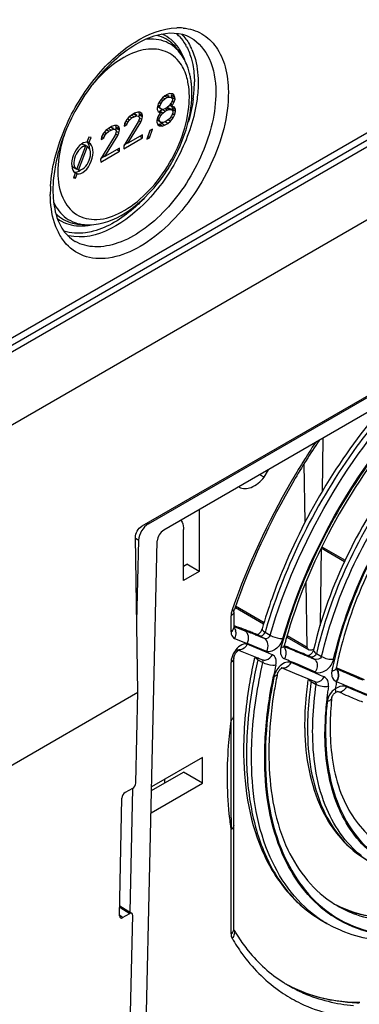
# Model space of a CAD drawing. Header units: inches. Extents: x 0 to 82.7, y 0 to 58.5.
# Tile 45 of 67: x 76.5 to 77.3, y 15.5 to 17.7. Entities that reach past the tile are written whole.
import ezdxf

# ---------------------------------------------------------------- set-up
doc = ezdxf.new("R2010")
doc.units = ezdxf.units.IN
doc.header["$LTSCALE"] = 4.547244
doc.header["$MEASUREMENT"] = 0
doc.layers.get('0').update_dxf_attribs({"linetype": 'CONTINUOUS'})

msp = doc.modelspace()

# ---------------------------------------------------------------- linework, layer by layer
at = {"color": 7, "linetype": 'CONTINUOUS'}
for p, q in [((75.4318, 16.329), (78.6943, 18.2126)), ((75.4391, 16.3169), (78.7016, 18.2005)), ((78.725, 18.1982), (75.4298, 16.2958)), ((78.7543, 18.0544), (75.4138, 16.1258)), ((76.8773, 17.588), (76.8844, 17.5781)), ((76.8429, 17.482), (76.8371, 17.4745)), ((76.8487, 17.4867), (76.8429, 17.482)), ((76.8487, 17.4798), (76.8434, 17.4828)), ((76.8534, 17.4825), (76.848, 17.4855)), ((76.8533, 17.4894), (76.8487, 17.4867)), ((76.8487, 17.4798), (76.8534, 17.4825)), ((76.8511, 17.4877), (76.8557, 17.4863)), ((76.858, 17.4838), (76.8511, 17.4877)), ((76.8591, 17.4913), (76.8533, 17.4894)), ((76.8534, 17.4825), (76.858, 17.4838)), ((76.8585, 17.4847), (76.8557, 17.4863)), ((76.858, 17.4838), (76.8627, 17.4824)), ((76.865, 17.4906), (76.8591, 17.4913)), ((76.8627, 17.4824), (76.8609, 17.4834)), ((76.8639, 17.4869), (76.8627, 17.4896)), ((76.8627, 17.4824), (76.865, 17.4796)), ((76.8708, 17.4829), (76.8639, 17.4869)), ((76.8639, 17.4827), (76.8639, 17.4869)), ((76.8709, 17.4788), (76.8639, 17.4827)), ((76.8685, 17.4884), (76.865, 17.4906)), ((76.8685, 17.4884), (76.8667, 17.4894)), ((76.8708, 17.4829), (76.8685, 17.4884)), ((76.8709, 17.4788), (76.8708, 17.4829)), ((78.4162, 17.4693), (76.7973, 16.5346)), ((76.8337, 17.4684), (76.8314, 17.4601)), ((76.8314, 17.4601), (76.8314, 17.456)), ((76.8396, 17.458), (76.8326, 17.4619)), ((76.8372, 17.4608), (76.8331, 17.4631)), ((76.8371, 17.4745), (76.8337, 17.4684)), ((76.8372, 17.4635), (76.8342, 17.4652)), ((76.8395, 17.469), (76.8353, 17.4713)), ((76.8372, 17.4635), (76.8395, 17.469)), ((76.8372, 17.4608), (76.8372, 17.4635)), ((76.8396, 17.458), (76.8372, 17.4608)), ((76.8395, 17.469), (76.8441, 17.4758)), ((76.8441, 17.4758), (76.8405, 17.4778)), ((76.8441, 17.4758), (76.8487, 17.4798)), ((76.8535, 17.4605), (76.8489, 17.4578)), ((76.8582, 17.4646), (76.8535, 17.4605)), ((76.8535, 17.4602), (76.8559, 17.4602)), ((76.8629, 17.4563), (76.8559, 17.4602)), ((76.8628, 17.4714), (76.8582, 17.4646)), ((76.8628, 17.4631), (76.8586, 17.4655)), ((76.8651, 17.4658), (76.8604, 17.4685)), ((76.8651, 17.4768), (76.8628, 17.4714)), ((76.8628, 17.4631), (76.8651, 17.4658)), ((76.8652, 17.4631), (76.8628, 17.4631)), ((76.8686, 17.472), (76.8638, 17.4747)), ((76.8652, 17.4601), (76.8641, 17.4626)), ((76.865, 17.4796), (76.8651, 17.4768)), ((76.8651, 17.4658), (76.8686, 17.472)), ((76.8698, 17.4616), (76.8652, 17.4631)), ((76.8722, 17.4561), (76.8652, 17.4601)), ((76.8653, 17.4559), (76.8652, 17.4601)), ((76.8686, 17.472), (76.8709, 17.4788)), ((76.8722, 17.4561), (76.8698, 17.4616)), ((76.7686, 17.4391), (76.764, 17.4337)), ((76.7768, 17.4452), (76.7686, 17.4391)), ((76.7756, 17.4376), (76.7697, 17.441)), ((76.7803, 17.4403), (76.7755, 17.443)), ((76.7756, 17.4376), (76.7803, 17.4403)), ((76.7814, 17.4478), (76.7768, 17.4452)), ((76.7791, 17.4462), (76.7826, 17.4455)), ((76.7861, 17.4423), (76.7791, 17.4462)), ((76.7803, 17.4403), (76.7861, 17.4423)), ((76.7884, 17.4505), (76.7814, 17.4478)), ((76.7866, 17.4432), (76.7826, 17.4455)), ((76.7861, 17.4423), (76.7896, 17.4415)), ((76.793, 17.4504), (76.7884, 17.4505)), ((76.7896, 17.4415), (76.7884, 17.4422)), ((76.7896, 17.4415), (76.792, 17.4388)), ((76.792, 17.4467), (76.7911, 17.4499)), ((76.7915, 17.4412), (76.792, 17.444)), ((76.7989, 17.4428), (76.792, 17.4467)), ((76.792, 17.444), (76.792, 17.4467)), ((76.7989, 17.44), (76.792, 17.444)), ((76.792, 17.4388), (76.792, 17.436)), ((76.7977, 17.4476), (76.793, 17.4504)), ((76.7989, 17.4428), (76.7977, 17.4476)), ((76.7978, 17.4339), (76.7989, 17.44)), ((76.7989, 17.44), (76.7989, 17.4428)), ((76.8119, 16.54), (78.3848, 17.4481)), ((76.8327, 17.4402), (76.8304, 17.432)), ((76.8314, 17.456), (76.8338, 17.4519)), ((76.8373, 17.447), (76.8327, 17.4402)), ((76.8338, 17.4519), (76.8373, 17.4498)), ((76.8396, 17.4497), (76.836, 17.4518)), ((76.8362, 17.4354), (76.8397, 17.4429)), ((76.8397, 17.4429), (76.8367, 17.4446)), ((76.8373, 17.4522), (76.842, 17.4563)), ((76.8443, 17.4483), (76.8373, 17.4522)), ((76.8373, 17.4498), (76.8396, 17.4497)), ((76.8396, 17.4497), (76.8373, 17.447)), ((76.8442, 17.4565), (76.8396, 17.458)), ((76.8397, 17.4429), (76.8443, 17.4483)), ((76.8489, 17.4523), (76.842, 17.4563)), ((76.8489, 17.4578), (76.8442, 17.4565)), ((76.8443, 17.4483), (76.8489, 17.4523)), ((76.8536, 17.455), (76.8488, 17.4577)), ((76.8489, 17.4523), (76.8536, 17.455)), ((76.8582, 17.4563), (76.8529, 17.4594)), ((76.8536, 17.455), (76.8582, 17.4563)), ((76.8582, 17.4563), (76.8629, 17.4563)), ((76.863, 17.4411), (76.8584, 17.4357)), ((76.8665, 17.4377), (76.8617, 17.4404)), ((76.8629, 17.4563), (76.8664, 17.4528)), ((76.8664, 17.4486), (76.863, 17.4411)), ((76.87, 17.4438), (76.8652, 17.4465)), ((76.8722, 17.452), (76.8653, 17.4559)), ((76.8664, 17.4528), (76.8664, 17.4486)), ((76.8665, 17.4377), (76.87, 17.4438)), ((76.87, 17.4438), (76.8722, 17.452)), ((76.8722, 17.452), (76.8722, 17.4561)), ((76.7304, 17.4184), (76.7257, 17.4157)), ((76.7281, 17.4168), (76.7316, 17.416)), ((76.7351, 17.4128), (76.7281, 17.4168)), ((76.7373, 17.421), (76.7304, 17.4184)), ((76.742, 17.4209), (76.7373, 17.421)), ((76.7409, 17.4173), (76.7401, 17.4205)), ((76.7479, 17.4133), (76.7409, 17.4173)), ((76.7409, 17.4145), (76.7409, 17.4173)), ((76.7467, 17.4181), (76.742, 17.4209)), ((76.7479, 17.4133), (76.7467, 17.4181)), ((76.7897, 17.4292), (76.7575, 17.3761)), ((76.7594, 17.4255), (76.7583, 17.4193)), ((76.7583, 17.4193), (76.7641, 17.4227)), ((76.7641, 17.4227), (76.7593, 17.4254)), ((76.764, 17.4337), (76.7594, 17.4255)), ((76.7664, 17.4281), (76.7622, 17.4305)), ((76.7641, 17.4227), (76.7664, 17.4281)), ((76.7699, 17.4329), (76.7663, 17.4349)), ((76.7664, 17.4281), (76.7699, 17.4329)), ((76.7668, 17.3814), (76.7955, 17.4284)), ((76.7699, 17.4329), (76.7756, 17.4376)), ((76.792, 17.436), (76.7897, 17.4292)), ((76.7955, 17.4284), (76.7908, 17.4311)), ((76.7978, 17.4339), (76.7925, 17.4369)), ((76.7955, 17.4284), (76.7978, 17.4339)), ((76.8304, 17.432), (76.8305, 17.4279)), ((76.8305, 17.4279), (76.8328, 17.4224)), ((76.8363, 17.4312), (76.8315, 17.4339)), ((76.8328, 17.4317), (76.8315, 17.433)), ((76.8362, 17.4354), (76.8326, 17.4374)), ((76.8369, 17.4294), (76.8328, 17.4317)), ((76.8328, 17.4224), (76.8364, 17.4202)), ((76.833, 17.4237), (76.8352, 17.4234)), ((76.8352, 17.4234), (76.841, 17.4254)), ((76.8422, 17.4195), (76.8352, 17.4234)), ((76.8363, 17.4312), (76.8362, 17.4354)), ((76.8398, 17.4277), (76.8363, 17.4312)), ((76.8364, 17.4202), (76.8422, 17.4195)), ((76.8398, 17.4277), (76.8382, 17.4287)), ((76.8445, 17.4277), (76.8398, 17.4277)), ((76.841, 17.4254), (76.8446, 17.4274)), ((76.848, 17.4214), (76.841, 17.4254)), ((76.8422, 17.4195), (76.848, 17.4214)), ((76.8491, 17.429), (76.8445, 17.4277)), ((76.848, 17.4214), (76.855, 17.4255)), ((76.855, 17.4255), (76.849, 17.4288)), ((76.8537, 17.4317), (76.8491, 17.429)), ((76.8584, 17.4357), (76.8537, 17.4317)), ((76.855, 17.4255), (76.8607, 17.4302)), ((76.8607, 17.4302), (76.8566, 17.4325)), ((76.8607, 17.4302), (76.8665, 17.4377)), ((76.6803, 17.395), (76.676, 17.3837)), ((76.6852, 17.3946), (76.6803, 17.395)), ((76.7387, 17.3997), (76.7064, 17.3466)), ((76.7084, 17.396), (76.7073, 17.3899)), ((76.7131, 17.3932), (76.7083, 17.3959)), ((76.713, 17.4042), (76.7084, 17.396)), ((76.7154, 17.3987), (76.7112, 17.401)), ((76.7176, 17.4096), (76.713, 17.4042)), ((76.7131, 17.3932), (76.7154, 17.3987)), ((76.7188, 17.4034), (76.7152, 17.4055)), ((76.7154, 17.3987), (76.7188, 17.4034)), ((76.7157, 17.352), (76.7445, 17.3989)), ((76.7257, 17.4157), (76.7176, 17.4096)), ((76.7246, 17.4082), (76.7187, 17.4115)), ((76.7188, 17.4034), (76.7246, 17.4082)), ((76.7293, 17.4108), (76.7245, 17.4135)), ((76.7246, 17.4082), (76.7293, 17.4108)), ((76.7293, 17.4108), (76.7351, 17.4128)), ((76.7356, 17.4138), (76.7316, 17.416)), ((76.7351, 17.4128), (76.7386, 17.4121)), ((76.7386, 17.4121), (76.7373, 17.4128)), ((76.7386, 17.4121), (76.7409, 17.4093)), ((76.7409, 17.4065), (76.7387, 17.3997)), ((76.7445, 17.3989), (76.7397, 17.4016)), ((76.7404, 17.4117), (76.7409, 17.4145)), ((76.7479, 17.4106), (76.7409, 17.4145)), ((76.7409, 17.4093), (76.7409, 17.4065)), ((76.7468, 17.4044), (76.7414, 17.4074)), ((76.7445, 17.3989), (76.7468, 17.4044)), ((76.7468, 17.4044), (76.7479, 17.4106)), ((76.7479, 17.4106), (76.7479, 17.4133)), ((76.7992, 17.4002), (76.7668, 17.3814)), ((76.7993, 17.3933), (76.7933, 17.3967)), ((76.7993, 17.3933), (76.7992, 17.4002)), ((76.8155, 17.4096), (76.8086, 17.3904)), ((76.8144, 17.3938), (76.8115, 17.3955)), ((76.8144, 17.3938), (76.8213, 17.4129)), ((76.8213, 17.4129), (76.8155, 17.4096)), ((76.6728, 17.3752), (76.6531, 17.3237)), ((76.6576, 17.3224), (76.6773, 17.374)), ((76.6728, 17.3752), (76.6658, 17.3792)), ((76.6698, 17.3764), (76.6704, 17.3779)), ((76.6773, 17.374), (76.6704, 17.3779)), ((76.6806, 17.3824), (76.6766, 17.3847)), ((76.6806, 17.3824), (76.6852, 17.3946)), ((76.7073, 17.3899), (76.7131, 17.3932)), ((76.7575, 17.3692), (76.7993, 17.3933)), ((76.7575, 17.3761), (76.7575, 17.3692)), ((76.7585, 17.3777), (76.7663, 17.3822)), ((76.7668, 17.3814), (76.762, 17.3841)), ((76.8086, 17.3904), (76.8144, 17.3938)), ((78.3492, 17.3939), (76.8459, 16.526)), ((76.7065, 17.3397), (76.7482, 17.3638)), ((76.7074, 17.3483), (76.7153, 17.3528)), ((76.7157, 17.352), (76.711, 17.3546)), ((76.7482, 17.3707), (76.7157, 17.352)), ((76.7482, 17.3638), (76.7422, 17.3673)), ((76.7482, 17.3638), (76.7482, 17.3707)), ((76.7064, 17.3466), (76.7065, 17.3397)), ((76.65, 17.3157), (76.646, 17.3051)), ((76.6501, 17.3254), (76.6461, 17.3276)), ((76.6544, 17.3139), (76.6503, 17.3162)), ((76.6508, 17.3046), (76.6544, 17.3139)), ((76.6531, 17.3237), (76.6513, 17.3247)), ((76.6576, 17.3224), (76.6537, 17.3247)), ((76.646, 17.3051), (76.6508, 17.3046)), ((76.6508, 17.3046), (76.647, 17.3068)), ((76.6586, 17.2026), (76.6708, 17.2016)), ((77.1982, 16.7294), (77.1964, 16.6111)), ((77.0679, 16.6429), (77.0776, 16.6597)), ((77.1589, 16.5436), (77.1569, 16.6737)), ((77.0679, 16.6429), (77.0582, 16.6485)), ((76.9245, 16.5713), (76.9245, 16.4348)), ((76.8119, 16.54), (76.8093, 16.5415)), ((76.8897, 16.4147), (76.8897, 16.5272)), ((76.7886, 16.1675), (76.7836, 16.5103)), ((76.7836, 16.5083), (76.7905, 16.5041)), ((76.7863, 16.3242), (76.7905, 16.5041)), ((76.8004, 15.1426), (76.8316, 16.5021)), ((77.1945, 16.487), (77.1919, 16.3152)), ((77.1945, 16.4867), (77.2459, 16.457)), ((77.1958, 16.4895), (77.2472, 16.4598)), ((76.8897, 16.4468), (76.8967, 16.4508)), ((76.9245, 16.4348), (76.8967, 16.4508)), ((76.9245, 16.4348), (76.8897, 16.4147)), ((77.1632, 16.2673), (77.1609, 16.412)), ((77.0019, 16.3504), (77.0023, 16.351)), ((77.0047, 16.3552), (77.067, 16.3192)), ((77.005, 16.3586), (77.068, 16.3222)), ((76.9967, 16.3379), (76.9948, 16.3366)), ((76.9948, 16.3014), (76.9948, 16.3366)), ((77.0011, 16.3455), (77.0012, 16.3472)), ((77.0011, 16.3455), (77.0011, 16.3103)), ((77.0011, 16.3154), (77.0141, 16.3102)), ((77.0021, 16.3128), (77.0252, 16.3038)), ((77.0141, 16.3102), (77.0121, 16.3111)), ((77.0141, 16.3103), (77.0121, 16.3111)), ((77.0169, 16.3093), (77.0141, 16.3103)), ((77.0141, 16.3102), (77.0188, 16.3083)), ((77.0026, 16.2867), (77.0307, 16.2757)), ((77.0512, 16.2956), (77.0462, 16.2976)), ((77.0562, 16.2936), (77.0512, 16.2956)), ((77.0538, 16.2944), (77.0561, 16.2935)), ((77.0561, 16.2935), (77.0579, 16.2927)), ((77.0562, 16.2936), (77.0562, 16.2936)), ((77.0571, 16.2932), (77.0562, 16.2936)), ((77.0579, 16.2927), (77.0571, 16.2932)), ((77.0691, 16.2863), (77.0579, 16.2927)), ((77.0663, 16.3029), (77.0701, 16.3003)), ((77.0696, 16.299), (77.0701, 16.3003)), ((77.0701, 16.3003), (77.0813, 16.2938)), ((77.118, 16.2897), (77.167, 16.2614)), ((77.1189, 16.2928), (77.1632, 16.2673)), ((77.0307, 16.2757), (77.0301, 16.2738)), ((77.1058, 16.2686), (77.1053, 16.2668)), ((77.112, 16.2688), (77.1164, 16.2669)), ((77.1121, 16.2693), (77.1123, 16.2702)), ((77.1121, 16.2696), (77.1123, 16.2702)), ((77.119, 16.2678), (77.1124, 16.2706)), ((77.1124, 16.2705), (77.1205, 16.2671)), ((77.123, 16.2661), (77.119, 16.2678)), ((77.1267, 16.2646), (77.123, 16.2661)), ((77.1345, 16.2614), (77.1267, 16.2646)), ((77.1638, 16.2652), (77.1632, 16.2673)), ((77.0011, 16.2427), (77.0012, 16.2435)), ((77.0011, 15.6425), (77.0011, 16.2427)), ((77.0089, 16.259), (77.011, 16.2609)), ((77.011, 16.2609), (77.0119, 16.2615)), ((77.011, 16.2609), (77.0298, 16.2534)), ((77.0298, 16.2534), (77.0555, 16.2431)), ((77.0468, 16.2432), (77.0463, 16.2412)), ((77.0543, 16.2396), (77.0523, 16.2408)), ((77.0555, 16.2431), (77.064, 16.2397)), ((77.1423, 16.2581), (77.1345, 16.2614)), ((77.1359, 16.2606), (77.1437, 16.2573)), ((77.1661, 16.248), (77.1581, 16.2514)), ((77.1595, 16.2507), (77.1653, 16.2482)), ((77.1653, 16.2482), (77.1675, 16.2473)), ((77.1661, 16.2486), (77.1655, 16.2484)), ((77.167, 16.249), (77.1661, 16.2486)), ((77.1661, 16.248), (77.1661, 16.248)), ((77.1675, 16.2473), (77.1661, 16.248)), ((77.1682, 16.2496), (77.167, 16.249)), ((77.1788, 16.2408), (77.1675, 16.2473)), ((77.1708, 16.2442), (77.1788, 16.2408)), ((77.1835, 16.252), (77.1839, 16.2532)), ((77.1839, 16.2532), (77.1953, 16.2466)), ((76.9951, 16.2379), (76.9948, 16.2338)), ((76.9948, 16.1062), (76.9948, 16.2338)), ((77.0543, 16.2396), (77.0654, 16.2332)), ((77.1059, 16.2224), (77.1352, 16.2102)), ((77.2272, 16.2196), (77.2273, 16.2202)), ((77.2276, 16.2215), (77.2346, 16.2185)), ((77.2364, 16.2179), (77.2277, 16.2216)), ((77.2352, 16.2166), (77.2278, 16.2198)), ((77.1026, 16.2175), (77.1038, 16.2187)), ((77.1352, 16.2102), (77.1801, 16.1911)), ((77.2174, 16.2114), (77.2173, 16.2081)), ((77.2681, 16.2044), (77.2364, 16.2179)), ((77.2898, 16.1953), (77.2681, 16.2044)), ((77.172, 16.1912), (77.17, 16.1925)), ((77.172, 16.1912), (77.1834, 16.1846)), ((77.2274, 16.1917), (77.2281, 16.1914)), ((75.4143, 15.374), (76.7887, 16.1675)), ((76.7841, 15.9672), (76.7886, 16.1675)), ((77.2263, 16.1733), (77.2257, 16.1755)), ((77.2301, 16.1691), (77.2308, 16.1692)), ((77.2304, 16.1695), (77.2305, 16.1695)), ((77.2398, 16.1655), (77.2304, 16.1695)), ((77.2024, 16.0805), (77.2041, 16.0811)), ((76.9315, 16.0233), (76.8191, 15.9584)), ((76.9315, 15.967), (76.9315, 16.0233)), ((77.0693, 16.0241), (77.0708, 16.0248)), ((76.8189, 15.9503), (76.8897, 15.9912)), ((76.9315, 15.967), (76.8897, 15.9912)), ((76.8178, 15.9014), (76.9315, 15.967)), ((76.8479, 15.9751), (76.8479, 15.967)), ((76.777, 15.9552), (76.7604, 15.9457)), ((76.7716, 15.6815), (76.7778, 15.9552)), ((76.7482, 15.6732), (76.7533, 15.9337)), ((76.9948, 15.8899), (76.9948, 15.8729)), ((76.9948, 15.8729), (76.9948, 15.864)), ((76.9948, 15.6336), (76.9948, 15.864)), ((76.7485, 15.6922), (76.7707, 15.6785)), ((76.7486, 15.6957), (76.7723, 15.681)), ((76.755, 15.6694), (76.7707, 15.6785)), ((76.755, 15.6694), (76.749, 15.6743)), ((76.7635, 15.053), (76.7775, 15.6746)), ((77.1955, 15.6632), (77.2067, 15.6567)), ((77.0011, 15.6416), (77.0011, 15.6434)), ((77.2783, 15.4821), (77.2799, 15.4821))]:
    msp.add_line(p, q, dxfattribs=at)
for points in [[(77.0635, 16.3079), (77.0632, 16.307), (77.0625, 16.3053), (77.0616, 16.3034), (77.0605, 16.3016)], [(77.0605, 16.3016), (77.0593, 16.2998), (77.0579, 16.2982), (77.0566, 16.2969), (77.0553, 16.2958), (77.0542, 16.295), (77.0539, 16.2949)], [(77.1116, 16.267), (77.1118, 16.2666), (77.1118, 16.2664), (77.1118, 16.2666), (77.1118, 16.2671), (77.1118, 16.268), (77.1121, 16.2693)], [(77.1732, 16.2537), (77.172, 16.2524), (77.1707, 16.2513), (77.1694, 16.2503), (77.1682, 16.2496)], [(77.1774, 16.2613), (77.1772, 16.2604), (77.1767, 16.2592), (77.1761, 16.2579), (77.1753, 16.2565), (77.1743, 16.2551), (77.1732, 16.2537)], [(77.1038, 16.2187), (77.1049, 16.2197), (77.106, 16.2206), (77.1069, 16.2212), (77.1077, 16.2216), (77.1078, 16.2216)], [(77.2272, 16.2185), (77.2272, 16.2184), (77.2272, 16.2185), (77.2272, 16.2189), (77.2272, 16.2196)], [(77.0972, 16.2071), (77.0976, 16.2085), (77.098, 16.2099), (77.0987, 16.2114), (77.0995, 16.213)], [(77.0995, 16.213), (77.1004, 16.2146), (77.1015, 16.2161), (77.1026, 16.2175)], [(77.2175, 16.155), (77.2176, 16.1558), (77.2178, 16.1568)], [(77.2178, 16.1568), (77.2183, 16.1579), (77.2189, 16.1593), (77.2197, 16.1607), (77.2206, 16.1621), (77.2217, 16.1635), (77.223, 16.1648), (77.2243, 16.1659), (77.2256, 16.1669), (77.226, 16.1672)], [(77.226, 16.1672), (77.2268, 16.1676), (77.2281, 16.1683), (77.2292, 16.1688), (77.2301, 16.1691)]]:
    msp.add_lwpolyline(points, dxfattribs=at)
for centre, radius, start, end in [((76.8782, 17.5173), 0.1195, 84.74, 91.5501), ((76.8137, 17.5549), 0.0916, 43.0059, 49.4937), ((76.8186, 17.5548), 0.0953, 43.1891, 45.3808), ((76.7943, 17.5409), 0.1157, 27.9343, 29.9414), ((76.7935, 17.5381), 0.1255, 23.9523, 28.0465), ((76.7701, 17.5229), 0.1295, 19.1308, 21.1613), ((76.7493, 17.4975), 0.1587, 10.2516, 13.9465), ((76.7346, 17.4948), 0.1736, 6.7833, 10.252), ((76.7189, 17.493), 0.1895, 3.5139, 6.7857), ((76.7029, 17.492), 0.2055, 0.4113, 3.5163), ((76.6543, 17.5157), 0.2594, 354.9924, 0.3519), ((76.6958, 17.484), 0.2068, 356.2316, 0.383), ((76.6212, 17.5183), 0.2927, 352.4674, 355.0528), ((76.8738, 17.2699), 0.2788, 176.5464, 180.3902), ((76.8608, 17.2777), 0.26, 176.2926, 180.3807), ((76.828, 17.2776), 0.2272, 180.3893, 184.6738), ((76.7999, 17.2752), 0.199, 184.6612, 189.3323), ((76.6598, 17.3267), 0.1281, 278.6078, 281.8406), ((76.6569, 17.2695), 0.0948, 255.5253, 256.8619), ((78.4527, 15.8418), 1.5415, 160.6544, 160.7792), ((77.0284, 16.3364), 0.0336, 172.7722, 177.4221), ((77.0249, 16.3366), 0.0301, 177.4598, 179.9824), ((75.3878, 12.1648), 4.4532, 68.2738, 68.5421), ((75.4175, 12.2343), 4.3774, 68.3403, 68.5431), ((76.983, 16.2986), 0.0224, 4.1409, 10.9787), ((75.531, 12.4879), 4.098, 68.4724, 68.6151), ((75.2772, 11.8811), 4.7575, 68.073, 68.3393), ((75.4019, 12.1608), 4.4497, 68.271, 68.4722), ((75.2703, 11.8694), 4.7711, 68.1474, 68.2754), ((75.2614, 11.8086), 4.8288, 68.0157, 68.2695), ((78.205, 15.9709), 1.1817, 163.5584, 163.8147), ((78.1808, 15.9807), 1.107, 164.0778, 164.8434), ((75.3691, 12.146), 4.4495, 67.2973, 68.0751), ((75.4837, 12.4264), 4.1485, 67.463, 68.1051), ((77.1458, 16.2563), 0.0418, 165.3834, 170.839), ((78.192, 15.9725), 1.1258, 164.5845, 164.7494), ((78.1961, 15.9714), 1.1301, 164.4684, 164.5845), ((74.5236, 10.0063), 6.7763, 67.36433, 67.50297), ((74.3294, 9.5692), 7.2561, 67.24588, 67.37797), ((77.0126, 16.2759), 0.0146, 248.7069, 266.6937), ((78.0958, 16.0049), 1.0758, 167.3121, 167.5282), ((78.1024, 16.0035), 1.0825, 167.0333, 167.2022), ((75.4643, 12.3524), 4.2242, 66.8033, 67.0291), ((74.3345, 9.5524), 7.268, 67.23387, 67.36583), ((74.1241, 9.0846), 7.7825, 67.05469, 67.18112), ((74.1306, 9.0958), 7.7696, 67.05516, 67.18146), ((74.1927, 9.2153), 7.6337, 67.03821, 67.23152), ((78.0327, 16.0575), 0.8711, 166.61, 167.0188), ((78.0342, 16.0603), 0.8226, 166.147, 167.4996), ((78.1179, 15.9901), 1.051, 166.9557, 168.2654), ((74.9989, 11.2554), 5.414, 66.3759, 66.8463), ((74.4286, 9.9396), 6.85, 66.30525, 66.79005), ((78.0145, 16.0578), 0.812, 168.4653, 168.8465), ((78.02, 16.0567), 0.8176, 168.3433, 168.4656), ((78.0307, 16.0544), 0.8286, 167.4482, 168.3417), ((77.1835, 16.2499), 0.0394, 340.624, 346.28), ((77.9894, 16.07), 0.7767, 168.6034, 168.8466), ((78.0056, 16.0667), 0.7933, 167.5009, 168.6004), ((78.0847, 15.9974), 1.0156, 168.363, 169.5326), ((77.1342, 16.1925), 0.0453, 162.4972, 167.5796), ((77.1353, 16.1922), 0.0464, 147.5851, 162.5012), ((78.0758, 16.0056), 0.9991, 168.3654, 168.7139), ((77.9169, 16.0863), 0.7597, 171.5231, 171.9287), ((74.0447, 9.0721), 7.7967, 66.12253, 66.38093), ((77.2506, 16.2087), 0.0333, 169.3437, 175.4056), ((77.2106, 16.2074), 0.0213, 4.1321, 11.1393), ((77.2113, 16.2071), 0.0213, 4.0747, 11.0754), ((80.2413, 23.2376), 7.636, 246.81217, 246.94683), ((80.2269, 23.1767), 7.5759, 246.74006, 247.02161), ((80.0173, 22.711), 7.0636, 246.946, 247.08922), ((79.9508, 22.5543), 6.8934, 247.09113, 247.27748), ((80.0086, 22.6625), 7.0173, 247.02366, 247.17167), ((77.9092, 16.0874), 0.7519, 171.9286, 172.3964), ((77.9293, 16.0768), 0.7658, 171.4108, 172.297), ((77.9547, 16.0677), 0.7529, 171.4103, 172.2883), ((77.9419, 16.075), 0.7232, 171.8781, 172.019), ((77.2484, 16.1399), 0.0422, 120.7586, 122.5559), ((77.9447, 16.0747), 0.726, 171.7376, 171.8781), ((77.9564, 16.0729), 0.7379, 170.7629, 171.7353), ((80.7248, 24.4159), 8.9371, 246.96676, 247.15884), ((79.8668, 22.3969), 6.7452, 247.18039, 247.62673), ((79.3193, 21.0799), 5.317, 247.163, 247.7447), ((77.8964, 16.075), 0.6942, 173.1806, 175.041), ((77.9308, 16.0709), 0.7288, 172.2882, 173.1871), ((77.8732, 16.0868), 0.6593, 174.0661, 174.8178), ((80.1997, 23.1177), 7.5561, 246.93869, 247.09205), ((79.9968, 22.6374), 7.0346, 247.09101, 247.3324), ((77.8344, 16.0798), 0.632, 174.9917, 179.9392), ((77.8303, 16.0805), 0.6263, 175.2682, 179.9499), ((77.8885, 16.0763), 0.6846, 174.063, 175.3197), ((77.2409, 16.1433), 0.0335, 167.1979, 173.3872), ((77.8179, 16.091), 0.6038, 174.745, 180.2515), ((128.2349, 15.9848), 51.2403, 179.86429, 180.10618), ((77.7405, 16.0973), 0.5828, 180.8507, 181.2968), ((77.7371, 16.0911), 0.523, 180.2955, 183.7584), ((77.7964, 16.0345), 0.7178, 178.8938, 180.8346), ((77.7653, 16.04), 0.7427, 180.678, 180.8514), ((77.7634, 16.0341), 0.6848, 180.8414, 181.914), ((77.6612, 15.9693), 0.6746, 186.8475, 188.3099), ((77.6397, 15.9662), 0.6529, 188.3141, 189.0009), ((77.3379, 15.9096), 0.2393, 241.5167, 244.8526), ((77.3487, 15.9024), 0.2385, 238.4139, 239.9528), ((77.3447, 15.9212), 0.2528, 241.7444, 242.8595), ((77.365, 15.895), 0.2657, 232.6095, 233.9766), ((77.365, 15.895), 0.2639, 232.7611, 233.8485), ((77.3643, 15.8941), 0.2646, 233.9771, 234.6673), ((77.3644, 15.8942), 0.2628, 233.8483, 235.4992), ((77.3637, 15.8933), 0.2636, 234.6668, 236.3041), ((77.3639, 15.8936), 0.2621, 235.4998, 236.2015), ((77.3396, 15.9134), 0.2435, 244.8606, 249.625), ((77.3418, 15.8904), 0.2699, 234.1134, 237.238), ((77.3407, 15.8889), 0.2681, 237.24, 239.994), ((77.0226, 15.6336), 0.0278, 179.9838, 182.6416), ((77.3499, 15.8473), 0.4045, 210.4292, 211.0257), ((77.3441, 15.8438), 0.3977, 211.0235, 212.4197), ((77.0092, 15.6307), 0.0139, 206.0219, 210.2363), ((77.3379, 15.8399), 0.3905, 212.4217, 213.2134), ((77.2762, 15.7853), 0.3076, 237.6038, 238.8), ((77.2722, 15.8043), 0.322, 240.9239, 242.2868), ((77.2925, 15.7781), 0.3311, 234.4193, 236.6381), ((77.2652, 15.7922), 0.308, 241.202, 243.5536), ((77.2758, 15.7848), 0.3069, 238.8001, 240.0004), ((77.2665, 15.7947), 0.3108, 243.5569, 247.0754)]:
    msp.add_arc(centre, radius, start, end, dxfattribs=at)
for centre, major_axis, ratio, start_param, end_param in [((76.6659, 17.3487), (0.0136, 0.0342), 0.566576, 0.167707, 3.020121), ((76.6659, 17.3487), (0.0116, 0.0257), 0.574984, 0.289666, 3.059731), ((76.6659, 17.3487), (0.0136, 0.0342), 0.566576, 3.245404, 6.22561), ((76.6659, 17.3487), (0.0107, 0.0257), 0.569936, 3.298036, 6.227129), ((76.6589, 17.3527), (0.0136, 0.0342), 0.566576, -0.915261, -0.184956), ((76.6589, 17.3527), (0.0116, 0.0257), 0.574984, -3.549854, -3.223454), ((76.6589, 17.3527), (0.0136, 0.0342), 0.566576, 3.245404, 3.86694), ((76.8113, 16.5162), (0.0153, 0.0252), 0.562212, 0.798284, 2.368802), ((76.7603, 15.9378), (0.0052, 0.00839), 0.565485, 0.811451, 2.379658), ((76.7552, 15.6773), (0.00521, 0.00841), 0.562543, 2.382879, 3.951086)]:
    msp.add_ellipse(centre, major_axis=major_axis, ratio=ratio, start_param=start_param, end_param=end_param, dxfattribs=at)
for points, knots in [([(76.6902, 18.1923), (76.6051, 18.157), (76.2538, 17.9969), (75.9238, 17.7918), (75.6865, 17.6186)], [0, 0, 0, 0, 0.238652, 1, 1, 1, 1]), ([(75.7022, 17.5964), (75.7834, 17.6557), (76.0996, 17.8743), (76.44, 18.0593), (76.7022, 18.1681)], [0, 0, 0, 0, 0.2616, 1, 1, 1, 1]), ([(76.5955, 17.2867), (76.598, 17.3281), (76.6203, 17.4129), (76.6853, 17.5234), (76.7707, 17.6064), (76.8424, 17.6359), (76.8749, 17.6368)], [0, 0, 0, 0, 0.260331, 0.539281, 0.795529, 1, 1, 1, 1]), ([(76.8891, 17.6363), (76.9034, 17.635), (76.932, 17.6265), (76.9653, 17.5946), (76.9849, 17.5487), (76.9888, 17.5139), (76.9889, 17.4954)], [0, 0, 0, 0, 0.226342, 0.453265, 0.706682, 1, 1, 1, 1]), ([(76.9058, 17.6147), (76.8839, 17.6272), (76.8362, 17.6264), (76.7806, 17.5998), (76.7335, 17.5641), (76.6897, 17.5163), (76.6401, 17.4418), (76.6149, 17.3776), (76.6064, 17.3339)], [0, 0, 0, 0, 0.166449, 0.278641, 0.409395, 0.553824, 0.705394, 1, 1, 1, 1]), ([(76.8844, 17.5781), (76.8761, 17.5898), (76.8523, 17.6099), (76.8215, 17.613), (76.8067, 17.6114)], [0, 0, 0, 0, 0.49043, 1, 1, 1, 1]), ([(76.8773, 17.588), (76.8744, 17.592), (76.8622, 17.6067), (76.8446, 17.6167), (76.8309, 17.6201)], [0, 0, 0, 0, 0.258442, 1, 1, 1, 1]), ([(76.9058, 17.6147), (76.9235, 17.6046), (76.9544, 17.5667), (76.9609, 17.5203), (76.9611, 17.4953)], [0, 0, 0, 0, 0.449846, 1, 1, 1, 1]), ([(76.8678, 17.5742), (76.8571, 17.5827), (76.828, 17.5938), (76.7792, 17.5846), (76.7304, 17.5559), (76.7013, 17.5272), (76.6875, 17.5106)], [0, 0, 0, 0, 0.195687, 0.419468, 0.689403, 1, 1, 1, 1]), ([(76.9033, 17.5357), (76.9024, 17.5397), (76.898, 17.5545), (76.8911, 17.5688), (76.8844, 17.5781)], [0, 0, 0, 0, 0.259961, 1, 1, 1, 1]), ([(76.9082, 17.5891), (76.9105, 17.584), (76.919, 17.561), (76.922, 17.5362), (76.9221, 17.5174)], [0, 0, 0, 0, 0.230889, 1, 1, 1, 1]), ([(76.9002, 17.5132), (76.8995, 17.5175), (76.896, 17.5333), (76.8895, 17.5486), (76.8826, 17.5583)], [0, 0, 0, 0, 0.269443, 1, 1, 1, 1]), ([(76.9074, 17.5671), (76.9084, 17.5633), (76.9122, 17.5469), (76.9137, 17.5301), (76.9138, 17.5173)], [0, 0, 0, 0, 0.237316, 1, 1, 1, 1]), ([(76.9889, 17.4954), (76.9893, 17.4405), (76.9576, 17.3277), (76.8763, 17.2115), (76.7907, 17.1477), (76.7278, 17.124), (76.6677, 17.1274), (76.6371, 17.1501), (76.6262, 17.1637)], [0, 0, 0, 0, 0.279411, 0.575474, 0.706433, 0.817568, 0.91127, 1, 1, 1, 1]), ([(76.9611, 17.4953), (76.9614, 17.449), (76.9368, 17.353), (76.8716, 17.251), (76.8018, 17.1887), (76.7484, 17.1594), (76.696, 17.1488), (76.6634, 17.157), (76.6503, 17.1644)], [0, 0, 0, 0, 0.269888, 0.560744, 0.694661, 0.812324, 0.912319, 1, 1, 1, 1]), ([(76.6117, 17.3174), (76.6119, 17.2982), (76.6168, 17.2624), (76.6496, 17.2193), (76.7022, 17.2085), (76.7574, 17.2283), (76.8107, 17.2701), (76.871, 17.3474), (76.899, 17.421), (76.9022, 17.4704)], [0, 0, 0, 0, 0.115452, 0.210183, 0.303256, 0.415342, 0.551401, 0.703732, 1, 1, 1, 1]), ([(76.9196, 17.4789), (76.9142, 17.4382), (76.8864, 17.3565), (76.8075, 17.2365), (76.6978, 17.1626), (76.6354, 17.1772)], [0, 0, 0, 0, 0.278296, 0.56637, 1, 1, 1, 1]), ([(76.6708, 17.2016), (76.7265, 17.197), (76.8144, 17.2585), (76.8801, 17.3609), (76.9018, 17.427), (76.9062, 17.46)], [0, 0, 0, 0, 0.45196, 0.730733, 1, 1, 1, 1]), ([(76.6275, 17.4046), (76.6249, 17.3972), (76.6162, 17.3689), (76.6115, 17.3392), (76.6117, 17.3174)], [0, 0, 0, 0, 0.265334, 1, 1, 1, 1]), ([(76.6113, 17.1878), (76.6086, 17.1935), (76.5986, 17.2191), (76.5952, 17.2469), (76.595, 17.268)], [0, 0, 0, 0, 0.230041, 1, 1, 1, 1]), ([(76.8071, 17.2644), (76.7982, 17.2548), (76.7646, 17.222), (76.7229, 17.1957), (76.69, 17.1869)], [0, 0, 0, 0, 0.278351, 1, 1, 1, 1]), ([(76.6023, 17.2511), (76.6086, 17.2376), (76.6271, 17.2128), (76.6565, 17.2027), (76.6708, 17.2016)], [0, 0, 0, 0, 0.509525, 1, 1, 1, 1]), ([(76.6035, 17.2429), (76.6063, 17.2259), (76.6156, 17.1951), (76.6382, 17.1713), (76.6503, 17.1644)], [0, 0, 0, 0, 0.553269, 1, 1, 1, 1]), ([(76.6071, 17.2261), (76.6171, 17.216), (76.6348, 17.206), (76.6537, 17.203), (76.6586, 17.2026)], [0, 0, 0, 0, 0.741554, 1, 1, 1, 1]), ([(76.69, 17.1869), (76.6843, 17.1854), (76.6629, 17.181), (76.6401, 17.1822), (76.625, 17.1874)], [0, 0, 0, 0, 0.270808, 1, 1, 1, 1]), ([(77.7441, 17.0264), (77.6759, 17.006), (77.537, 16.9294), (77.359, 16.7577), (77.2104, 16.5378), (77.1407, 16.3703), (77.1162, 16.2844)], [0, 0, 0, 0, 0.212728, 0.463217, 0.733337, 1, 1, 1, 1]), ([(77.5387, 16.9261), (77.4355, 16.8479), (77.2574, 16.646), (77.1433, 16.4034), (77.1073, 16.274)], [0, 0, 0, 0, 0.490791, 1, 1, 1, 1]), ([(77.1095, 16.2865), (77.1459, 16.412), (77.2579, 16.6473), (77.4304, 16.844), (77.53, 16.9212)], [0, 0, 0, 0, 0.508983, 1, 1, 1, 1]), ([(77.6899, 16.9115), (77.6306, 16.8903), (77.5128, 16.8191), (77.365, 16.6661), (77.2464, 16.4761), (77.1941, 16.3335), (77.1774, 16.2613)], [0, 0, 0, 0, 0.220475, 0.472972, 0.74022, 1, 1, 1, 1]), ([(77.669, 16.8978), (77.6129, 16.8731), (77.5024, 16.799), (77.3161, 16.5967), (77.2185, 16.3986), (77.1853, 16.2592)], [0, 0, 0, 0, 0.223596, 0.477415, 1, 1, 1, 1]), ([(77.1953, 16.2466), (77.2277, 16.3871), (77.3253, 16.5871), (77.5124, 16.7914), (77.6238, 16.8663), (77.6804, 16.8912)], [0, 0, 0, 0, 0.522137, 0.776241, 1, 1, 1, 1]), ([(77.2217, 16.2405), (77.2525, 16.374), (77.3444, 16.5645), (77.5205, 16.7615), (77.6256, 16.8355), (77.6792, 16.8612)], [0, 0, 0, 0, 0.519851, 0.774185, 1, 1, 1, 1]), ([(77.6679, 16.8537), (77.6151, 16.8268), (77.5122, 16.7515), (77.3404, 16.5546), (77.2513, 16.3661), (77.222, 16.2345)], [0, 0, 0, 0, 0.227593, 0.482358, 1, 1, 1, 1]), ([(77.0813, 16.2938), (77.1114, 16.3978), (77.1996, 16.5977), (77.3305, 16.7727), (77.4061, 16.8497)], [0, 0, 0, 0, 0.500632, 1, 1, 1, 1]), ([(77.6798, 16.8475), (77.6287, 16.8239), (77.528, 16.7546), (77.3573, 16.5675), (77.2672, 16.3854), (77.2356, 16.2572)], [0, 0, 0, 0, 0.22297, 0.476869, 1, 1, 1, 1]), ([(77.3431, 16.813), (77.2465, 16.704), (77.1419, 16.5359), (77.0768, 16.3537), (77.0635, 16.3079)], [0, 0, 0, 0, 0.753434, 1, 1, 1, 1]), ([(77.3679, 16.8276), (77.3341, 16.7908), (77.2072, 16.6346), (77.1144, 16.4503), (77.0716, 16.3054)], [0, 0, 0, 0, 0.248344, 1, 1, 1, 1]), ([(77.1818, 16.7201), (77.1627, 16.6913), (77.0905, 16.5746), (77.0322, 16.4492), (76.9982, 16.3524)], [0, 0, 0, 0, 0.252061, 1, 1, 1, 1]), ([(77.1895, 16.7245), (77.17, 16.6953), (77.096, 16.577), (77.0366, 16.4495), (77.0023, 16.351)], [0, 0, 0, 0, 0.252063, 1, 1, 1, 1]), ([(77.0131, 16.6213), (77.0205, 16.6168), (77.0445, 16.6189), (77.0601, 16.6336), (77.0679, 16.6429)], [0, 0, 0, 0, 0.416544, 1, 1, 1, 1]), ([(76.8841, 16.5481), (76.8851, 16.5467), (76.8886, 16.5403), (76.8897, 16.5328), (76.8897, 16.5272)], [0, 0, 0, 0, 0.224526, 1, 1, 1, 1]), ([(77.0012, 16.3472), (77.0013, 16.3477), (77.0016, 16.3489), (77.0021, 16.35), (77.0025, 16.3506)], [0, 0, 0, 0, 0.412998, 1, 1, 1, 1]), ([(76.9995, 16.3407), (76.9991, 16.3402), (76.9982, 16.3392), (76.9972, 16.3383), (76.9967, 16.3379)], [0, 0, 0, 0, 0.481559, 1, 1, 1, 1]), ([(77.0635, 16.3079), (77.0631, 16.3067), (77.0644, 16.3046), (77.0658, 16.3033), (77.0663, 16.3029)], [0, 0, 0, 0, 0.661503, 1, 1, 1, 1]), ([(76.9948, 16.3014), (76.9948, 16.2997), (76.9952, 16.2941), (76.9988, 16.2882), (77.0026, 16.2867)], [0, 0, 0, 0, 0.299965, 1, 1, 1, 1]), ([(77.0307, 16.2757), (77.0332, 16.2805), (77.0353, 16.2914), (77.0293, 16.3014), (77.0252, 16.3038)], [0, 0, 0, 0, 0.533763, 1, 1, 1, 1]), ([(77.0737, 16.2581), (77.0763, 16.263), (77.0788, 16.2737), (77.0731, 16.2839), (77.0691, 16.2863)], [0, 0, 0, 0, 0.540261, 1, 1, 1, 1]), ([(77.0813, 16.2938), (77.0878, 16.29), (77.0975, 16.287), (77.1073, 16.2864), (77.1095, 16.2865)], [0, 0, 0, 0, 0.776115, 1, 1, 1, 1]), ([(77.0301, 16.2738), (77.0288, 16.2743), (77.0221, 16.2751), (77.0157, 16.2714), (77.0117, 16.268)], [0, 0, 0, 0, 0.209878, 1, 1, 1, 1]), ([(77.0301, 16.2738), (77.0294, 16.2719), (77.0255, 16.2652), (77.0174, 16.261), (77.0118, 16.2614)], [0, 0, 0, 0, 0.270759, 1, 1, 1, 1]), ([(77.1028, 16.2727), (77.1008, 16.2699), (77.0938, 16.2616), (77.0809, 16.2552), (77.0737, 16.2581)], [0, 0, 0, 0, 0.305394, 1, 1, 1, 1]), ([(77.1053, 16.2668), (77.1062, 16.2669), (77.1085, 16.2672), (77.1113, 16.2682), (77.1121, 16.2696)], [0, 0, 0, 0, 0.330965, 1, 1, 1, 1]), ([(77.1778, 16.2628), (77.1769, 16.2622), (77.1736, 16.2605), (77.1693, 16.2601), (77.167, 16.2614)], [0, 0, 0, 0, 0.298077, 1, 1, 1, 1]), ([(77.0012, 16.2435), (77.0012, 16.2441), (77.0017, 16.247), (77.0028, 16.2498), (77.0039, 16.252)], [0, 0, 0, 0, 0.188696, 1, 1, 1, 1]), ([(77.094, 16.2273), (77.0951, 16.2321), (77.096, 16.2413), (77.0899, 16.2492), (77.0864, 16.2507)], [0, 0, 0, 0, 0.561839, 1, 1, 1, 1]), ([(77.1041, 16.2558), (77.1042, 16.2542), (77.1051, 16.2486), (77.1091, 16.2434), (77.1129, 16.2417)], [0, 0, 0, 0, 0.28371, 1, 1, 1, 1]), ([(77.1774, 16.2613), (77.1773, 16.2607), (77.1777, 16.2569), (77.1813, 16.2547), (77.1839, 16.2532)], [0, 0, 0, 0, 0.177277, 1, 1, 1, 1]), ([(77.0454, 16.2373), (77.0415, 16.2196), (77.0283, 16.1517), (77.0221, 16.0824), (77.0227, 16.0313)], [0, 0, 0, 0, 0.261037, 1, 1, 1, 1]), ([(77.0543, 16.2396), (77.0501, 16.2218), (77.036, 16.1531), (77.0289, 16.0829), (77.0289, 16.0312)], [0, 0, 0, 0, 0.261554, 1, 1, 1, 1]), ([(77.0401, 16.0249), (77.0401, 16.0415), (77.0424, 16.1116), (77.0534, 16.1812), (77.0654, 16.2332)], [0, 0, 0, 0, 0.238234, 1, 1, 1, 1]), ([(77.0629, 16.2402), (77.0639, 16.2397), (77.0663, 16.2381), (77.0652, 16.2351), (77.0644, 16.2342)], [0, 0, 0, 0, 0.465341, 1, 1, 1, 1]), ([(77.094, 16.2273), (77.0918, 16.227), (77.082, 16.2268), (77.072, 16.2294), (77.0654, 16.2332)], [0, 0, 0, 0, 0.228053, 1, 1, 1, 1]), ([(77.1276, 16.2333), (77.1252, 16.2342), (77.1124, 16.2358), (77.1013, 16.2254), (77.0961, 16.2171)], [0, 0, 0, 0, 0.208528, 1, 1, 1, 1]), ([(77.1788, 16.2408), (77.1807, 16.2396), (77.1877, 16.2316), (77.1854, 16.219), (77.1813, 16.2121)], [0, 0, 0, 0, 0.214681, 1, 1, 1, 1]), ([(77.1813, 16.2121), (77.1882, 16.2092), (77.2071, 16.214), (77.2176, 16.2282), (77.2206, 16.2368)], [0, 0, 0, 0, 0.450408, 1, 1, 1, 1]), ([(77.2178, 16.2149), (77.2191, 16.215), (77.2226, 16.2156), (77.2269, 16.2178), (77.2273, 16.2202)], [0, 0, 0, 0, 0.335878, 1, 1, 1, 1]), ([(77.0693, 16.0241), (77.0693, 16.0386), (77.0711, 16.0989), (77.0795, 16.1589), (77.0889, 16.2038)], [0, 0, 0, 0, 0.239294, 1, 1, 1, 1]), ([(77.096, 16.2011), (77.0934, 16.1881), (77.0844, 16.1376), (77.0795, 16.0863), (77.0787, 16.0483)], [0, 0, 0, 0, 0.259498, 1, 1, 1, 1]), ([(77.0972, 16.2071), (77.0968, 16.2051), (77.0937, 16.2031), (77.0909, 16.2024), (77.0899, 16.2023)], [0, 0, 0, 0, 0.675231, 1, 1, 1, 1]), ([(77.1801, 16.1911), (77.1817, 16.1905), (77.1901, 16.1892), (77.1974, 16.196), (77.2006, 16.2015)], [0, 0, 0, 0, 0.217119, 1, 1, 1, 1]), ([(77.2102, 16.1802), (77.2108, 16.1845), (77.2105, 16.1934), (77.2041, 16.1999), (77.2006, 16.2015)], [0, 0, 0, 0, 0.534043, 1, 1, 1, 1]), ([(77.2173, 16.2081), (77.2174, 16.2063), (77.2182, 16.1997), (77.223, 16.1937), (77.2274, 16.1917)], [0, 0, 0, 0, 0.275172, 1, 1, 1, 1]), ([(77.086, 16.182), (77.0835, 16.1685), (77.075, 16.1166), (77.0708, 16.0638), (77.0708, 16.0248)], [0, 0, 0, 0, 0.259531, 1, 1, 1, 1]), ([(77.1638, 16.1869), (77.1627, 16.1785), (77.1589, 16.1459), (77.1574, 16.113), (77.1577, 16.0886)], [0, 0, 0, 0, 0.25704, 1, 1, 1, 1]), ([(77.1703, 16.1794), (77.1693, 16.1717), (77.1657, 16.1416), (77.164, 16.1112), (77.164, 16.0887)], [0, 0, 0, 0, 0.257156, 1, 1, 1, 1]), ([(77.172, 16.1912), (77.1721, 16.1918), (77.1721, 16.1931), (77.1716, 16.1943), (77.1713, 16.1949)], [0, 0, 0, 0, 0.49898, 1, 1, 1, 1]), ([(77.1754, 16.0822), (77.1754, 16.0905), (77.1761, 16.1247), (77.1795, 16.1589), (77.1834, 16.1846)], [0, 0, 0, 0, 0.242044, 1, 1, 1, 1]), ([(77.2508, 16.1796), (77.2491, 16.1803), (77.2409, 16.1823), (77.2323, 16.1794), (77.2268, 16.1762)], [0, 0, 0, 0, 0.224161, 1, 1, 1, 1]), ([(77.2175, 16.155), (77.2174, 16.1541), (77.2157, 16.1499), (77.211, 16.148), (77.2076, 16.1472)], [0, 0, 0, 0, 0.199022, 1, 1, 1, 1]), ([(77.226, 16.1672), (77.2271, 16.1679), (77.227, 16.1707), (77.2265, 16.1726), (77.2263, 16.1733)], [0, 0, 0, 0, 0.637753, 1, 1, 1, 1]), ([(76.9948, 16.1062), (76.9923, 16.0873), (76.9846, 16.0151), (76.985, 15.9419), (76.9913, 15.8888)], [0, 0, 0, 0, 0.263556, 1, 1, 1, 1]), ([(77.164, 16.0887), (77.164, 16.0278), (77.177, 15.9381), (77.2357, 15.8419), (77.275, 15.8088), (77.2961, 15.7966)], [0, 0, 0, 0, 0.54766, 0.781553, 1, 1, 1, 1]), ([(77.1578, 16.0841), (77.1592, 16.0247), (77.1743, 15.9367), (77.2343, 15.8424), (77.2745, 15.8091), (77.2961, 15.7966)], [0, 0, 0, 0, 0.537993, 0.774833, 1, 1, 1, 1]), ([(77.2836, 15.8061), (77.2474, 15.8341), (77.1882, 15.9236), (77.1754, 16.0266), (77.1754, 16.0822)], [0, 0, 0, 0, 0.452226, 1, 1, 1, 1]), ([(77.3025, 15.8159), (77.2687, 15.8438), (77.2144, 15.9297), (77.2024, 16.0276), (77.2024, 16.0805)], [0, 0, 0, 0, 0.453078, 1, 1, 1, 1]), ([(77.2041, 16.0811), (77.2041, 16.0289), (77.2158, 15.9321), (77.269, 15.8468), (77.3021, 15.8189)], [0, 0, 0, 0, 0.546583, 1, 1, 1, 1]), ([(77.2152, 16.0568), (77.2183, 16.0099), (77.235, 15.9242), (77.2913, 15.8539), (77.3234, 15.8334)], [0, 0, 0, 0, 0.552346, 1, 1, 1, 1]), ([(77.0227, 16.029), (77.0238, 15.9533), (77.042, 15.8413), (77.1175, 15.7211), (77.1681, 15.679), (77.1953, 15.6633)], [0, 0, 0, 0, 0.540147, 0.776315, 1, 1, 1, 1]), ([(77.0289, 16.0312), (77.029, 15.9905), (77.0351, 15.9131), (77.0665, 15.8067), (77.1192, 15.7203), (77.1688, 15.6786), (77.1953, 15.6633)], [0, 0, 0, 0, 0.289774, 0.549027, 0.782221, 1, 1, 1, 1]), ([(77.1835, 15.6717), (77.1357, 15.7063), (77.0568, 15.8204), (77.0401, 15.9532), (77.0401, 16.0249)], [0, 0, 0, 0, 0.451412, 1, 1, 1, 1]), ([(77.2036, 15.6839), (77.1587, 15.7182), (77.0852, 15.8284), (77.0693, 15.9555), (77.0693, 16.0241)], [0, 0, 0, 0, 0.452057, 1, 1, 1, 1]), ([(77.0708, 16.0248), (77.0708, 15.9563), (77.0867, 15.8293), (77.1603, 15.7192), (77.2053, 15.685)], [0, 0, 0, 0, 0.54797, 1, 1, 1, 1]), ([(77.079, 16.0112), (77.0812, 15.9458), (77.1006, 15.8257), (77.1788, 15.7269), (77.2237, 15.6993)], [0, 0, 0, 0, 0.554031, 1, 1, 1, 1]), ([(77.2182, 15.6758), (77.242, 15.6598), (77.297, 15.6352), (77.3567, 15.6293), (77.387, 15.6301)], [0, 0, 0, 0, 0.486596, 1, 1, 1, 1]), ([(77.4031, 15.6697), (77.3874, 15.6677), (77.3285, 15.6637), (77.2679, 15.6765), (77.2294, 15.6963)], [0, 0, 0, 0, 0.266811, 1, 1, 1, 1]), ([(77.2294, 15.6959), (77.2409, 15.6892), (77.2906, 15.6655), (77.3473, 15.6585), (77.3888, 15.6609)], [0, 0, 0, 0, 0.241887, 1, 1, 1, 1]), ([(77.2548, 15.6851), (77.2658, 15.681), (77.3137, 15.667), (77.365, 15.667), (77.4026, 15.6726)], [0, 0, 0, 0, 0.236217, 1, 1, 1, 1]), ([(77.2067, 15.6567), (77.2193, 15.6495), (77.2733, 15.6235), (77.3349, 15.6154), (77.38, 15.6176)], [0, 0, 0, 0, 0.243829, 1, 1, 1, 1]), ([(77.3833, 15.6284), (77.3536, 15.6277), (77.295, 15.6339), (77.241, 15.6583), (77.2175, 15.674)], [0, 0, 0, 0, 0.513033, 1, 1, 1, 1]), ([(76.9971, 15.6237), (77.0039, 15.6121), (77.0319, 15.5688), (77.0688, 15.531), (77.0999, 15.5088)], [0, 0, 0, 0, 0.259776, 1, 1, 1, 1]), ([(77.0113, 15.626), (77.018, 15.6157), (77.0459, 15.5772), (77.0817, 15.5445), (77.1114, 15.5257)], [0, 0, 0, 0, 0.259918, 1, 1, 1, 1]), ([(77.1104, 15.5016), (77.1228, 15.4934), (77.1755, 15.4635), (77.2363, 15.4489), (77.2817, 15.446)], [0, 0, 0, 0, 0.24566, 1, 1, 1, 1]), ([(77.1224, 15.519), (77.1331, 15.5128), (77.178, 15.4902), (77.2281, 15.4783), (77.2659, 15.4752)], [0, 0, 0, 0, 0.245475, 1, 1, 1, 1]), ([(77.2786, 15.4803), (77.2646, 15.4807), (77.2109, 15.4846), (77.1578, 15.5007), (77.1225, 15.5192)], [0, 0, 0, 0, 0.259789, 1, 1, 1, 1]), ([(77.1454, 15.5084), (77.1555, 15.5042), (77.1982, 15.4887), (77.244, 15.4824), (77.2783, 15.4821)], [0, 0, 0, 0, 0.242223, 1, 1, 1, 1])]:
    msp.add_open_spline(points, degree=3, knots=knots, dxfattribs=at)
for points in [[(76.8784, 17.5932), (76.8694, 17.606), (76.8565, 17.6169), (76.842, 17.6229)], [(76.8807, 17.6174), (76.886, 17.6117), (76.8906, 17.6054), (76.8945, 17.5986)], [(76.8881, 17.62), (76.8945, 17.6132), (76.8999, 17.6054), (76.9043, 17.5972)], [(76.8908, 17.5696), (76.8876, 17.5779), (76.8835, 17.5859), (76.8784, 17.5932)], [(76.8965, 17.5951), (76.9012, 17.5862), (76.9047, 17.5767), (76.9074, 17.5671)], [(76.8826, 17.5583), (76.8785, 17.5642), (76.8734, 17.5697), (76.8678, 17.5742)], [(76.9026, 17.4854), (76.9026, 17.4947), (76.9018, 17.504), (76.9002, 17.5132)], [(76.9221, 17.5174), (76.9222, 17.5045), (76.9213, 17.4916), (76.9196, 17.4789)], [(76.9062, 17.46), (76.9077, 17.4711), (76.9085, 17.4823), (76.9084, 17.4934)], [(76.9113, 17.48), (76.909, 17.4624), (76.9052, 17.445), (76.9001, 17.428)], [(76.6064, 17.3339), (76.6039, 17.3209), (76.6022, 17.3077), (76.6013, 17.2946)], [(76.6106, 17.215), (76.6226, 17.2061), (76.6377, 17.2006), (76.6526, 17.1992)], [(76.6526, 17.1992), (76.6614, 17.1983), (76.6703, 17.1987), (76.679, 17.2)], [(76.6262, 17.1637), (76.6203, 17.1711), (76.6153, 17.1793), (76.6113, 17.1878)], [(76.7836, 16.5102), (76.7834, 16.5195), (76.7892, 16.5299), (76.7973, 16.5346)], [(76.8459, 16.526), (76.8379, 16.5213), (76.8318, 16.5113), (76.8316, 16.5021)], [(76.9971, 16.3493), (76.9988, 16.3493), (77.0008, 16.3492), (77.0019, 16.3504)], [(76.9971, 16.3493), (76.9962, 16.3465), (76.9954, 16.3436), (76.9951, 16.3407)], [(77.0011, 16.3455), (77.0011, 16.3438), (77.0005, 16.3421), (76.9995, 16.3407)], [(76.9948, 16.3014), (76.9979, 16.3033), (77.0011, 16.3067), (77.0011, 16.3103)], [(77.0012, 16.3113), (77.0031, 16.3089), (77.0044, 16.3059), (77.005, 16.3029)], [(77.0054, 16.3002), (77.0057, 16.2956), (77.0047, 16.2908), (77.0026, 16.2867)], [(77.0579, 16.2927), (77.0605, 16.2916), (77.064, 16.2929), (77.0662, 16.2946)], [(77.0662, 16.2946), (77.0676, 16.2958), (77.0688, 16.2973), (77.0696, 16.299)], [(77.0813, 16.2938), (77.0799, 16.2892), (77.0735, 16.2844), (77.0691, 16.2863)], [(77.1095, 16.2865), (77.108, 16.2816), (77.1057, 16.2769), (77.1028, 16.2727)], [(77.0117, 16.268), (77.0072, 16.2642), (77.0035, 16.2595), (77.0006, 16.2543)], [(77.1045, 16.2629), (77.1041, 16.2606), (77.104, 16.2582), (77.1041, 16.2558)], [(77.1118, 16.2677), (77.1136, 16.2658), (77.1148, 16.2634), (77.1155, 16.2609)], [(77.167, 16.2614), (77.1656, 16.2623), (77.1645, 16.2637), (77.1638, 16.2652)], [(77.0011, 16.2427), (77.0011, 16.239), (76.9979, 16.2356), (76.9948, 16.2338)], [(76.997, 16.246), (76.9961, 16.2434), (76.9954, 16.2407), (76.9951, 16.2379)], [(77.0006, 16.2543), (76.9992, 16.2517), (76.9979, 16.2489), (76.997, 16.246)], [(77.0039, 16.252), (77.0052, 16.2545), (77.0069, 16.2569), (77.0089, 16.259)], [(77.0523, 16.2408), (77.0504, 16.2422), (77.0483, 16.2439), (77.0478, 16.2462)], [(77.0543, 16.2396), (77.0546, 16.2413), (77.055, 16.2433), (77.054, 16.2447)], [(77.0727, 16.2392), (77.0785, 16.2407), (77.0836, 16.2455), (77.0864, 16.2507)], [(77.1163, 16.2558), (77.1165, 16.2509), (77.1152, 16.2459), (77.1129, 16.2417)], [(77.1155, 16.2609), (77.116, 16.2593), (77.1163, 16.2575), (77.1163, 16.2558)], [(77.1675, 16.2473), (77.1701, 16.246), (77.1734, 16.2459), (77.1763, 16.2466)], [(77.1763, 16.2466), (77.1792, 16.2474), (77.1822, 16.2493), (77.1835, 16.252)], [(77.1953, 16.2466), (77.194, 16.2409), (77.1841, 16.2383), (77.1788, 16.2408)], [(77.1953, 16.2466), (77.2031, 16.2421), (77.2127, 16.2403), (77.2217, 16.2405)], [(77.064, 16.2397), (77.0667, 16.2386), (77.0699, 16.2385), (77.0727, 16.2392)], [(77.1059, 16.2224), (77.1092, 16.2211), (77.1132, 16.2214), (77.1164, 16.2227)], [(77.1164, 16.2227), (77.1212, 16.2247), (77.1251, 16.2288), (77.1276, 16.2333)], [(77.2272, 16.2195), (77.2295, 16.2175), (77.2309, 16.2145), (77.2315, 16.2115)], [(77.2273, 16.2198), (77.2299, 16.2178), (77.2316, 16.2144), (77.2322, 16.2112)], [(77.2316, 16.2033), (77.231, 16.1992), (77.2295, 16.1952), (77.2274, 16.1917)], [(77.2323, 16.2029), (77.2317, 16.1989), (77.2302, 16.1949), (77.2281, 16.1914)], [(77.2318, 16.2089), (77.232, 16.207), (77.2319, 16.2051), (77.2316, 16.2033)], [(77.2326, 16.2086), (77.2327, 16.2067), (77.2326, 16.2048), (77.2323, 16.2029)], [(77.17, 16.1925), (77.1683, 16.1937), (77.1667, 16.1952), (77.166, 16.1971)], [(77.1796, 16.1914), (77.1818, 16.1901), (77.1838, 16.1872), (77.1834, 16.1846)], [(77.2102, 16.1802), (77.2013, 16.1785), (77.1913, 16.1801), (77.1834, 16.1846)], [(77.2415, 16.1705), (77.2454, 16.1725), (77.2485, 16.1759), (77.2508, 16.1796)], [(77.2168, 16.1676), (77.2127, 16.1628), (77.2096, 16.1569), (77.2082, 16.1507)], [(77.2257, 16.1755), (77.2224, 16.1733), (77.2194, 16.1706), (77.2168, 16.1676)], [(77.2305, 16.1695), (77.2323, 16.1687), (77.2344, 16.1685), (77.2364, 16.1688)], [(77.2364, 16.1688), (77.2382, 16.169), (77.2399, 16.1696), (77.2415, 16.1705)], [(76.9948, 16.1062), (76.9979, 16.108), (77.0011, 16.1114), (77.0011, 16.115)], [(76.777, 15.9552), (76.781, 15.9575), (76.784, 15.9624), (76.7841, 15.967)], [(77.0011, 15.8729), (77.0011, 15.8693), (76.9979, 15.8659), (76.9948, 15.864)], [(76.7757, 15.6789), (76.7742, 15.6798), (76.7722, 15.6793), (76.7707, 15.6785)], [(76.7776, 15.6742), (76.7776, 15.6759), (76.7771, 15.678), (76.7757, 15.6789)], [(76.9948, 15.6336), (76.9979, 15.6354), (77.0011, 15.6388), (77.0011, 15.6425)], [(76.9948, 15.6323), (76.9949, 15.6297), (76.9955, 15.627), (76.9966, 15.6246)], [(77.0019, 15.6328), (77.0011, 15.6294), (76.9994, 15.6263), (76.9971, 15.6237)], [(77.0012, 15.6421), (77.0024, 15.6393), (77.0026, 15.6358), (77.0019, 15.6328)]]:
    msp.add_open_spline(points, degree=3, dxfattribs=at)

doc.saveas('drawing.dxf')
